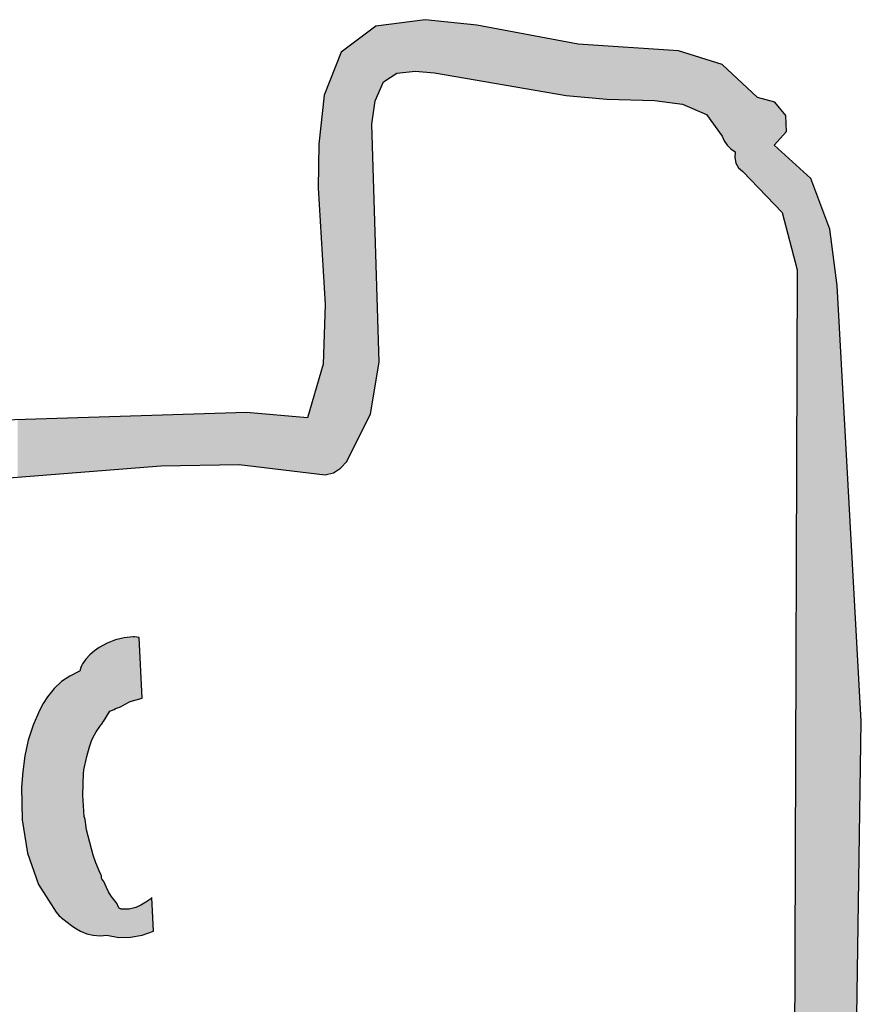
# Model space of a CAD drawing. Extents: x 1.5 to 29.6, y -198.1 to -103.6.
# Tile 35 of 35: x 24.8 to 29.6, y -109.3 to -103.6. Entities that reach past the tile are written whole.
import ezdxf

# ---------------------------------------------------------------- set-up
doc = ezdxf.new("R2010")
doc.units = 0
doc.layers.add('LAYER_3', color=7, linetype='CONTINUOUS')

# ---------------------------------------------------------------- blocks, each defined once
blk = doc.blocks.new('*U10')
at = {"layer": 'LAYER_3', "color": 1}
for points in [[(25.4566, -107.5413), (25.443, -107.1759), (25.4566, -107.1744)], [(25.4566, -107.5413), (25.4566, -107.1744), (25.4657, -107.5389)], [(25.4657, -107.5389), (25.4566, -107.1744), (25.4657, -107.1746)], [(25.4657, -107.5389), (25.4657, -107.1746), (25.4723, -107.5371)], [(25.4723, -107.5371), (25.4657, -107.1746), (25.4723, -107.1753)], [(25.4723, -107.5371), (25.4723, -107.1753), (25.4927, -107.5317)], [(25.4927, -107.5317), (25.4723, -107.1753), (25.4927, -107.1776)], [(25.2668, -107.6868), (25.2646, -107.2334), (25.2668, -107.2321)], [(25.2694, -107.6837), (25.2668, -107.2321), (25.2694, -107.2308)], [(25.2668, -107.6868), (25.2668, -107.2321), (25.2694, -107.6837)], [(25.271, -107.6819), (25.2694, -107.2308), (25.271, -107.2299)], [(25.2694, -107.6837), (25.2694, -107.2308), (25.271, -107.6819)], [(25.2722, -107.6805), (25.271, -107.2299), (25.2722, -107.2292)], [(25.271, -107.6819), (25.271, -107.2299), (25.2722, -107.6805)], [(25.2747, -107.6788), (25.2722, -107.2292), (25.2747, -107.2279)], [(25.2722, -107.6805), (25.2722, -107.2292), (25.2747, -107.6788)], [(25.2756, -107.6781), (25.2747, -107.2279), (25.2756, -107.2274)], [(25.2747, -107.6788), (25.2747, -107.2279), (25.2756, -107.6781)], [(25.2759, -107.6778), (25.2756, -107.2274), (25.2759, -107.2272)], [(25.2756, -107.6781), (25.2756, -107.2274), (25.2759, -107.6778)], [(25.2776, -107.6756), (25.2759, -107.2272), (25.2776, -107.2263)], [(25.2759, -107.6778), (25.2759, -107.2272), (25.2776, -107.6756)], [(25.2793, -107.6734), (25.2776, -107.2263), (25.2793, -107.2254)], [(25.2776, -107.6756), (25.2776, -107.2263), (25.2793, -107.6734)], [(25.2809, -107.6687), (25.2793, -107.2254), (25.2809, -107.2245)], [(25.2793, -107.6734), (25.2793, -107.2254), (25.2809, -107.6687)], [(25.2833, -107.6641), (25.2809, -107.2245), (25.2833, -107.2232)], [(25.2809, -107.6687), (25.2809, -107.2245), (25.2833, -107.6641)], [(25.2835, -107.6635), (25.2833, -107.2232), (25.2835, -107.223)], [(25.2833, -107.6641), (25.2833, -107.2232), (25.2835, -107.6635)], [(25.2869, -107.6602), (25.2835, -107.223), (25.2869, -107.2212)], [(25.2835, -107.6635), (25.2835, -107.223), (25.2869, -107.6602)], [(25.2884, -107.6577), (25.2869, -107.2212), (25.2884, -107.2204)], [(25.2869, -107.6602), (25.2869, -107.2212), (25.2884, -107.6577)], [(25.3033, -107.6339), (25.2884, -107.2204), (25.3033, -107.2122)], [(25.2884, -107.6577), (25.2884, -107.2204), (25.3033, -107.6339)], [(25.3061, -107.6295), (25.3033, -107.2122), (25.3061, -107.2107)], [(25.3033, -107.6339), (25.3033, -107.2122), (25.3061, -107.6295)], [(25.3072, -107.6278), (25.3061, -107.2107), (25.3072, -107.2102)], [(25.3061, -107.6295), (25.3061, -107.2107), (25.3072, -107.6278)], [(25.3154, -107.6147), (25.3072, -107.2102), (25.3154, -107.207)], [(25.3072, -107.6278), (25.3072, -107.2102), (25.3154, -107.6147)], [(25.3231, -107.6023), (25.3154, -107.207), (25.3231, -107.2041)], [(25.3154, -107.6147), (25.3154, -107.207), (25.3231, -107.6023)], [(25.3309, -107.599), (25.3231, -107.2041), (25.3309, -107.2011)], [(25.3231, -107.6023), (25.3231, -107.2041), (25.3309, -107.599)], [(25.3387, -107.5957), (25.3309, -107.2011), (25.3387, -107.1982)], [(25.3309, -107.599), (25.3309, -107.2011), (25.3387, -107.5957)], [(25.3483, -107.5917), (25.3387, -107.1982), (25.3483, -107.1945)], [(25.3387, -107.5957), (25.3387, -107.1982), (25.3483, -107.5917)], [(25.3553, -107.5871), (25.3483, -107.1945), (25.3553, -107.1918)], [(25.3483, -107.5917), (25.3483, -107.1945), (25.3553, -107.5871)], [(25.3559, -107.5867), (25.3553, -107.1918), (25.3559, -107.1917)], [(25.3553, -107.5871), (25.3553, -107.1918), (25.3559, -107.5867)], [(25.3592, -107.5854), (25.3559, -107.1917), (25.3592, -107.1909)], [(25.3559, -107.5867), (25.3559, -107.1917), (25.3592, -107.5854)], [(25.3647, -107.5832), (25.3592, -107.1909), (25.3647, -107.1896)], [(25.3592, -107.5854), (25.3592, -107.1909), (25.3647, -107.5832)], [(25.3679, -107.582), (25.3647, -107.1896), (25.3679, -107.1888)], [(25.3647, -107.5832), (25.3647, -107.1896), (25.3679, -107.582)], [(25.3745, -107.5794), (25.3679, -107.1888), (25.3745, -107.1872)], [(25.3679, -107.582), (25.3679, -107.1888), (25.3745, -107.5794)], [(25.3761, -107.5788), (25.3745, -107.1872), (25.3761, -107.1868)], [(25.3745, -107.5794), (25.3745, -107.1872), (25.3761, -107.5788)], [(25.384, -107.5757), (25.3761, -107.1868), (25.384, -107.185)], [(25.3761, -107.5788), (25.3761, -107.1868), (25.384, -107.5757)], [(25.3871, -107.5742), (25.384, -107.185), (25.3871, -107.1842)], [(25.384, -107.5757), (25.384, -107.185), (25.3871, -107.5742)], [(25.3888, -107.5733), (25.3871, -107.1842), (25.3888, -107.1838)], [(25.3871, -107.5742), (25.3871, -107.1842), (25.3888, -107.5733)], [(25.397, -107.5694), (25.3888, -107.1838), (25.397, -107.1819)], [(25.3888, -107.5733), (25.3888, -107.1838), (25.397, -107.5694)], [(25.4054, -107.5652), (25.397, -107.1819), (25.4054, -107.1799)], [(25.397, -107.5694), (25.397, -107.1819), (25.4054, -107.5652)], [(25.4115, -107.5622), (25.4054, -107.1799), (25.4115, -107.1792)], [(25.4054, -107.5652), (25.4054, -107.1799), (25.4115, -107.5622)], [(25.426, -107.5537), (25.4115, -107.1792), (25.426, -107.1777)], [(25.4115, -107.5622), (25.4115, -107.1792), (25.426, -107.5537)], [(25.4322, -107.5501), (25.426, -107.1777), (25.4322, -107.177)], [(25.426, -107.5537), (25.426, -107.1777), (25.4322, -107.5501)], [(25.4347, -107.5486), (25.4322, -107.177), (25.4347, -107.1767)], [(25.4322, -107.5501), (25.4322, -107.177), (25.4347, -107.5486)], [(25.4394, -107.5459), (25.4347, -107.1767), (25.4394, -107.1762)], [(25.4347, -107.5486), (25.4347, -107.1767), (25.4394, -107.5459)], [(25.4424, -107.5451), (25.4394, -107.1762), (25.4424, -107.1759)], [(25.4394, -107.5459), (25.4394, -107.1762), (25.4424, -107.5451)], [(25.4424, -107.5451), (25.4424, -107.1759), (25.443, -107.5449)], [(25.443, -107.5449), (25.4424, -107.1759), (25.443, -107.1759)], [(25.443, -107.5449), (25.443, -107.1759), (25.4566, -107.5413)], [(25.4927, -107.5317), (25.4927, -107.1776), (25.5021, -107.5292)], [(25.5021, -107.5292), (25.4927, -107.1776), (25.5021, -107.3736)], [(25.2056, -107.8069), (25.1898, -107.2965), (25.2056, -107.2795)], [(25.2084, -107.799), (25.2056, -107.2795), (25.2084, -107.2765)], [(25.2056, -107.8069), (25.2056, -107.2795), (25.2084, -107.799)], [(25.2176, -107.7732), (25.2084, -107.2765), (25.2176, -107.2686)], [(25.2084, -107.799), (25.2084, -107.2765), (25.2176, -107.7732)], [(25.2265, -107.7542), (25.2176, -107.2686), (25.2265, -107.261)], [(25.2176, -107.7732), (25.2176, -107.2686), (25.2265, -107.7542)], [(25.2277, -107.7514), (25.2265, -107.261), (25.2277, -107.2599)], [(25.2265, -107.7542), (25.2265, -107.261), (25.2277, -107.7514)], [(25.2277, -107.7514), (25.2277, -107.2599), (25.2278, -107.7513)], [(25.2278, -107.7513), (25.2277, -107.2599), (25.2278, -107.2599)], [(25.2342, -107.7395), (25.2278, -107.2599), (25.2342, -107.2543)], [(25.2278, -107.7513), (25.2278, -107.2599), (25.2342, -107.7395)], [(25.2433, -107.7229), (25.2342, -107.2543), (25.2433, -107.2479)], [(25.2342, -107.7395), (25.2342, -107.2543), (25.2433, -107.7229)], [(25.2442, -107.7213), (25.2433, -107.2479), (25.2442, -107.2473)], [(25.2433, -107.7229), (25.2433, -107.2479), (25.2442, -107.7213)], [(25.2476, -107.7161), (25.2442, -107.2473), (25.2476, -107.2449)], [(25.2442, -107.7213), (25.2442, -107.2473), (25.2476, -107.7161)], [(25.2616, -107.6943), (25.2476, -107.2449), (25.2616, -107.2351)], [(25.2476, -107.7161), (25.2476, -107.2449), (25.2616, -107.6943)], [(25.2619, -107.6938), (25.2616, -107.2351), (25.2619, -107.2349)], [(25.2616, -107.6943), (25.2616, -107.2351), (25.2619, -107.6938)], [(25.2646, -107.6896), (25.2619, -107.2349), (25.2646, -107.2334)], [(25.2619, -107.6938), (25.2619, -107.2349), (25.2646, -107.6896)], [(25.2646, -107.6896), (25.2646, -107.2334), (25.2668, -107.6868)], [(25.16, -108.8705), (25.1565, -107.3505), (25.16, -107.3398)], [(25.1655, -108.8728), (25.16, -107.3398), (25.1655, -107.3289)], [(25.16, -108.8705), (25.16, -107.3398), (25.1655, -108.8728)], [(25.1675, -108.8737), (25.1655, -107.3289), (25.1675, -107.3261)], [(25.1655, -108.8728), (25.1655, -107.3289), (25.1675, -108.8737)], [(25.1706, -107.9593), (25.1675, -107.3261), (25.1706, -107.3218)], [(25.1675, -108.0851), (25.1675, -107.3261), (25.1706, -107.9593)], [(25.1733, -107.9427), (25.1706, -107.3218), (25.1733, -107.318)], [(25.1706, -107.9593), (25.1706, -107.3218), (25.1733, -107.9427)], [(25.1743, -107.9388), (25.1733, -107.318), (25.1743, -107.3165)], [(25.1733, -107.9427), (25.1733, -107.318), (25.1743, -107.9388)], [(25.1751, -107.9352), (25.1743, -107.3165), (25.1751, -107.3155)], [(25.1743, -107.9388), (25.1743, -107.3165), (25.1751, -107.9352)], [(25.1805, -107.9087), (25.1751, -107.3155), (25.1805, -107.308)], [(25.1751, -107.9352), (25.1751, -107.3155), (25.1805, -107.9087)], [(25.1852, -107.8853), (25.1805, -107.308), (25.1852, -107.3014)], [(25.1805, -107.9087), (25.1805, -107.308), (25.1852, -107.8853)], [(25.1883, -107.8702), (25.1852, -107.3014), (25.1883, -107.2981)], [(25.1852, -107.8853), (25.1852, -107.3014), (25.1883, -107.8702)], [(25.1898, -107.8631), (25.1883, -107.2981), (25.1898, -107.2965)], [(25.1883, -107.8702), (25.1883, -107.2981), (25.1898, -107.8631)], [(25.1898, -107.8631), (25.1898, -107.2965), (25.1898, -107.8628)], [(25.1898, -107.8628), (25.1898, -107.2965), (25.1898, -107.2965)], [(25.1898, -107.8628), (25.1898, -107.2965), (25.2056, -107.8069)], [(25.0926, -108.8271), (25.0705, -107.4142), (25.0926, -107.3993)], [(25.1109, -108.8411), (25.0926, -107.3993), (25.1109, -107.3904)], [(25.0926, -108.8271), (25.0926, -107.3993), (25.1109, -108.8411)], [(25.1321, -108.8552), (25.1109, -107.3904), (25.1321, -107.3801)], [(25.1109, -108.8411), (25.1109, -107.3904), (25.1321, -108.8552)], [(25.148, -108.8645), (25.1321, -107.3801), (25.148, -107.3723)], [(25.1321, -108.8552), (25.1321, -107.3801), (25.148, -108.8645)], [(25.1488, -108.865), (25.148, -107.3723), (25.1488, -107.3721)], [(25.148, -108.8645), (25.148, -107.3723), (25.1488, -108.865)], [(25.1503, -108.8658), (25.1488, -107.3721), (25.1503, -107.372)], [(25.1488, -108.865), (25.1488, -107.3721), (25.1503, -108.8658)], [(25.151, -108.8663), (25.1503, -107.372), (25.151, -107.3718)], [(25.1503, -108.8658), (25.1503, -107.372), (25.151, -108.8663)], [(25.154, -108.868), (25.151, -107.3718), (25.154, -107.3601)], [(25.151, -108.8663), (25.151, -107.3718), (25.154, -108.868)], [(25.1565, -108.8691), (25.154, -107.3601), (25.1565, -107.3505)], [(25.154, -108.868), (25.154, -107.3601), (25.1565, -108.8691)], [(25.1565, -108.8691), (25.1565, -107.3505), (25.16, -108.8705)], [(25.5021, -107.5292), (25.5021, -107.3736), (25.5092, -107.5273)], [(25.5092, -107.5273), (25.5021, -107.3736), (25.5092, -107.5201)], [(25.0322, -108.779), (25.0144, -107.4598), (25.0322, -107.4432)], [(25.0387, -108.7856), (25.0322, -107.4432), (25.0387, -107.4372)], [(25.0322, -108.779), (25.0322, -107.4432), (25.0387, -108.7856)], [(25.045, -108.7911), (25.0387, -107.4372), (25.045, -107.4314)], [(25.0387, -108.7856), (25.0387, -107.4372), (25.045, -108.7911)], [(25.0454, -108.7915), (25.045, -107.4314), (25.0454, -107.4311)], [(25.045, -108.7911), (25.045, -107.4314), (25.0454, -108.7915)], [(25.061, -108.8026), (25.0454, -107.4311), (25.061, -107.4206)], [(25.0454, -108.7915), (25.0454, -107.4311), (25.061, -108.8026)], [(25.0705, -108.8102), (25.061, -107.4206), (25.0705, -107.4142)], [(25.061, -108.8026), (25.061, -107.4206), (25.0705, -108.8102)], [(25.0705, -108.8102), (25.0705, -107.4142), (25.0926, -108.8271)], [(25.0029, -108.7399), (24.9642, -107.5188), (25.0029, -107.4705)], [(25.0144, -108.7579), (25.0029, -107.4705), (25.0144, -107.4598)], [(25.0029, -108.7399), (25.0029, -107.4705), (25.0144, -108.7579)], [(25.0144, -108.7579), (25.0144, -107.4598), (25.0322, -108.779)], [(24.9396, -108.6409), (24.9181, -107.598), (24.9396, -107.5575)], [(24.9642, -108.6794), (24.9396, -107.5575), (24.9642, -107.5188)], [(24.9396, -108.6409), (24.9396, -107.5575), (24.9642, -108.6794)], [(24.9642, -108.6794), (24.9642, -107.5188), (25.0029, -108.7399)], [(25.5092, -107.5273), (25.5092, -107.5201), (25.5096, -107.5272)], [(24.9133, -108.5998), (24.8819, -107.6823), (24.9133, -107.6092)], [(24.9181, -108.6074), (24.9133, -107.6092), (24.9181, -107.598)], [(24.9133, -108.5998), (24.9133, -107.6092), (24.9181, -108.6074)], [(24.9181, -108.6074), (24.9181, -107.598), (24.9396, -108.6409)], [(24.8819, -108.5099), (24.8537, -107.7688), (24.8819, -107.6823)], [(24.8819, -108.5099), (24.8819, -107.6823), (24.9133, -108.5998)], [(24.8501, -108.4188), (24.834, -107.8581), (24.8501, -107.7851)], [(24.8537, -108.4291), (24.8501, -107.7851), (24.8537, -107.7688)], [(24.8501, -108.4188), (24.8501, -107.7851), (24.8537, -108.4291)], [(24.8537, -108.4291), (24.8537, -107.7688), (24.8819, -108.5099)], [(24.834, -108.3186), (24.8216, -107.9488), (24.834, -107.8581)], [(24.834, -108.3186), (24.834, -107.8581), (24.8501, -108.4188)], [(24.8216, -108.2413), (24.8194, -107.9804), (24.8216, -107.9488)], [(24.8216, -108.2413), (24.8216, -107.9488), (24.834, -108.3186)], [(24.8194, -108.2277), (24.8153, -108.0396), (24.8194, -107.9804)], [(24.8194, -108.2277), (24.8194, -107.9804), (24.8216, -108.2413)], [(25.1675, -108.8737), (25.1675, -108.0851), (25.1706, -108.875)], [(25.1706, -108.875), (25.1675, -108.0851), (25.1706, -108.1356)], [(25.1706, -108.875), (25.1706, -108.1356), (25.1733, -108.8761)], [(25.1733, -108.8761), (25.1706, -108.1356), (25.1733, -108.1794)], [(25.1733, -108.8761), (25.1733, -108.1794), (25.1743, -108.8766)], [(25.1743, -108.8766), (25.1733, -108.1794), (25.1743, -108.1965)], [(25.1743, -108.8766), (25.1743, -108.1965), (25.1751, -108.8769)], [(25.1751, -108.8769), (25.1743, -108.1965), (25.1751, -108.2084)], [(25.1751, -108.8769), (25.1751, -108.2084), (25.1805, -108.8792)], [(25.1805, -108.8792), (25.1751, -108.2084), (25.1805, -108.2254)], [(25.1805, -108.8792), (25.1805, -108.2254), (25.1852, -108.8812)], [(25.1852, -108.8812), (25.1805, -108.2254), (25.1852, -108.2612)], [(25.1852, -108.8812), (25.1852, -108.2612), (25.1883, -108.8825)], [(25.1883, -108.8825), (25.1852, -108.2612), (25.1883, -108.2843)], [(25.1883, -108.8825), (25.1883, -108.2843), (25.1898, -108.8831)], [(25.1898, -108.8831), (25.1883, -108.2843), (25.1898, -108.2899)], [(25.1898, -108.8831), (25.1898, -108.2899), (25.1898, -108.8831)], [(25.1898, -108.8831), (25.1898, -108.2899), (25.1898, -108.2901)], [(25.1898, -108.8831), (25.1898, -108.2901), (25.2056, -108.8867)], [(25.2056, -108.8867), (25.1898, -108.2901), (25.2056, -108.3508)], [(25.2056, -108.8867), (25.2056, -108.3508), (25.2084, -108.8874)], [(25.2084, -108.8874), (25.2056, -108.3508), (25.2084, -108.3615)], [(25.2084, -108.8874), (25.2084, -108.3615), (25.2176, -108.8894)], [(25.2176, -108.8894), (25.2084, -108.3615), (25.2176, -108.3967)], [(25.2176, -108.8894), (25.2176, -108.3967), (25.2265, -108.8915)], [(25.2265, -108.8915), (25.2176, -108.3967), (25.2265, -108.4307)], [(25.2265, -108.8915), (25.2265, -108.4307), (25.2277, -108.8918)], [(25.2277, -108.8918), (25.2265, -108.4307), (25.2277, -108.434)], [(25.2277, -108.8918), (25.2277, -108.434), (25.2278, -108.8918)], [(25.2278, -108.8918), (25.2277, -108.434), (25.2278, -108.4341)], [(25.2278, -108.8918), (25.2278, -108.4341), (25.2342, -108.8921)], [(25.2342, -108.8921), (25.2278, -108.4341), (25.2342, -108.4508)], [(25.2342, -108.8921), (25.2342, -108.4508), (25.2433, -108.8927)], [(25.2433, -108.8927), (25.2342, -108.4508), (25.2433, -108.4743)], [(25.2433, -108.8927), (25.2433, -108.4743), (25.2442, -108.8927)], [(25.2442, -108.8927), (25.2433, -108.4743), (25.2442, -108.4774)], [(25.2442, -108.8927), (25.2442, -108.4774), (25.2476, -108.8929)], [(25.2476, -108.8929), (25.2442, -108.4774), (25.2476, -108.489)], [(25.2476, -108.8929), (25.2476, -108.489), (25.2616, -108.8938)], [(25.2616, -108.8938), (25.2476, -108.489), (25.2616, -108.5204)], [(25.2616, -108.8938), (25.2616, -108.5204), (25.2619, -108.8938)], [(25.2619, -108.8938), (25.2616, -108.5204), (25.2619, -108.5211)], [(25.2619, -108.8938), (25.2619, -108.5211), (25.2646, -108.894)], [(25.2646, -108.894), (25.2619, -108.5211), (25.2646, -108.5269)], [(25.2646, -108.894), (25.2646, -108.5269), (25.2668, -108.8941)], [(25.2668, -108.8941), (25.2646, -108.5269), (25.2668, -108.5318)], [(25.2668, -108.8941), (25.2668, -108.5318), (25.2694, -108.8939)], [(25.2694, -108.8939), (25.2668, -108.5318), (25.2694, -108.5374)], [(25.2694, -108.8939), (25.2694, -108.5374), (25.271, -108.8937)], [(25.271, -108.8937), (25.2694, -108.5374), (25.271, -108.5409)], [(25.271, -108.8937), (25.271, -108.5409), (25.2722, -108.8936)], [(25.2722, -108.8936), (25.271, -108.5409), (25.2722, -108.5435)], [(25.2722, -108.8936), (25.2722, -108.5435), (25.2747, -108.8934)], [(25.2747, -108.8934), (25.2722, -108.5435), (25.2747, -108.5489)], [(25.2747, -108.8934), (25.2747, -108.5489), (25.2756, -108.8933)], [(25.2756, -108.8933), (25.2747, -108.5489), (25.2756, -108.5605)], [(25.2756, -108.8933), (25.2756, -108.5605), (25.2759, -108.8932)], [(25.2759, -108.8932), (25.2756, -108.5605), (25.2759, -108.5637)], [(25.2759, -108.8932), (25.2759, -108.5637), (25.2776, -108.8931)], [(25.2776, -108.8931), (25.2759, -108.5637), (25.2776, -108.5659)], [(25.2776, -108.8931), (25.2776, -108.5659), (25.2793, -108.8929)], [(25.2793, -108.8929), (25.2776, -108.5659), (25.2793, -108.5683)], [(25.2793, -108.8929), (25.2793, -108.5683), (25.2809, -108.8928)], [(25.2809, -108.8928), (25.2793, -108.5683), (25.2809, -108.5706)], [(25.2809, -108.8928), (25.2809, -108.5706), (25.2833, -108.8925)], [(25.2833, -108.8925), (25.2809, -108.5706), (25.2833, -108.5739)], [(25.2833, -108.8925), (25.2833, -108.5739), (25.2835, -108.8925)], [(25.2835, -108.8925), (25.2833, -108.5739), (25.2835, -108.5744)], [(25.2835, -108.8925), (25.2835, -108.5744), (25.2869, -108.8922)], [(25.2869, -108.8922), (25.2835, -108.5744), (25.2869, -108.5802)], [(25.2869, -108.8922), (25.2869, -108.5802), (25.2884, -108.892)], [(25.2884, -108.892), (25.2869, -108.5802), (25.2884, -108.5827)], [(25.2884, -108.892), (25.2884, -108.5827), (25.3033, -108.8906)], [(25.3033, -108.8906), (25.2884, -108.5827), (25.3033, -108.6172)], [(25.3033, -108.8906), (25.3033, -108.6172), (25.3061, -108.8904)], [(25.3061, -108.8904), (25.3033, -108.6172), (25.3061, -108.6225)], [(25.3061, -108.8904), (25.3061, -108.6225), (25.3072, -108.8906)], [(25.3072, -108.8906), (25.3061, -108.6225), (25.3072, -108.6246)], [(25.3072, -108.8906), (25.3072, -108.6246), (25.3154, -108.8921)], [(25.3154, -108.8921), (25.3072, -108.6246), (25.3154, -108.6406)], [(25.3154, -108.8921), (25.3154, -108.6406), (25.3231, -108.8936)], [(25.3231, -108.8936), (25.3154, -108.6406), (25.3231, -108.6533)], [(25.3231, -108.8936), (25.3231, -108.6533), (25.3309, -108.8951)], [(25.3309, -108.8951), (25.3231, -108.6533), (25.3309, -108.6661)], [(25.3309, -108.8951), (25.3309, -108.6661), (25.3387, -108.8966)], [(25.3387, -108.8966), (25.3309, -108.6661), (25.3387, -108.6769)], [(25.3387, -108.8966), (25.3387, -108.6769), (25.3483, -108.8984)], [(25.3483, -108.8984), (25.3387, -108.6769), (25.3483, -108.6888)], [(25.3483, -108.8984), (25.3483, -108.6888), (25.3553, -108.8998)], [(25.3553, -108.8998), (25.3483, -108.6888), (25.3553, -108.6974)], [(25.3553, -108.8998), (25.3553, -108.6974), (25.3559, -108.8999)], [(25.3559, -108.8999), (25.3553, -108.6974), (25.3559, -108.6982)], [(25.3559, -108.8999), (25.3559, -108.6982), (25.3592, -108.9006)], [(25.3592, -108.9006), (25.3559, -108.6982), (25.3592, -108.7023)], [(25.3592, -108.9006), (25.3592, -108.7023), (25.3647, -108.9016)], [(25.3647, -108.9016), (25.3592, -108.7023), (25.3647, -108.7105)], [(25.5308, -108.883), (25.5096, -108.7135), (25.5308, -108.7011)], [(25.5583, -108.8735), (25.5308, -108.7011), (25.5583, -108.6818)], [(25.5308, -108.883), (25.5308, -108.7011), (25.5583, -108.8735)], [(25.5601, -108.8729), (25.5583, -108.6818), (25.5601, -108.6802)], [(25.5583, -108.8735), (25.5583, -108.6818), (25.5601, -108.8729)], [(25.5633, -108.8718), (25.5601, -108.6802), (25.5633, -108.6766)], [(25.5601, -108.8729), (25.5601, -108.6802), (25.5633, -108.8718)], [(25.5651, -108.8711), (25.5633, -108.6766), (25.5651, -108.6749)], [(25.5633, -108.8718), (25.5633, -108.6766), (25.5651, -108.8711)], [(25.5651, -108.8711), (25.5651, -108.6749), (25.5744, -108.8679)], [(25.3647, -108.9016), (25.3647, -108.7105), (25.3679, -108.9022)], [(25.3679, -108.9022), (25.3647, -108.7105), (25.3679, -108.7167)], [(25.3679, -108.9022), (25.3679, -108.7167), (25.3745, -108.9035)], [(25.3745, -108.9035), (25.3679, -108.7167), (25.3745, -108.7337)], [(25.3745, -108.9035), (25.3745, -108.7337), (25.3761, -108.9035)], [(25.3761, -108.9035), (25.3745, -108.7337), (25.3761, -108.7379)], [(25.3761, -108.9035), (25.3761, -108.7379), (25.384, -108.9034)], [(25.384, -108.9034), (25.3761, -108.7379), (25.384, -108.7395)], [(25.384, -108.9034), (25.384, -108.7395), (25.3871, -108.9034)], [(25.3871, -108.9034), (25.384, -108.7395), (25.3871, -108.7402)], [(25.3871, -108.9034), (25.3871, -108.7402), (25.3888, -108.9034)], [(25.3888, -108.9034), (25.3871, -108.7402), (25.3888, -108.7408)], [(25.3888, -108.9034), (25.3888, -108.7408), (25.397, -108.9033)], [(25.397, -108.9033), (25.3888, -108.7408), (25.397, -108.7414)], [(25.397, -108.9033), (25.397, -108.7414), (25.4054, -108.9032)], [(25.4054, -108.9032), (25.397, -108.7414), (25.4054, -108.7415)], [(25.4054, -108.9032), (25.4054, -108.7415), (25.4115, -108.9032)], [(25.4115, -108.9032), (25.4054, -108.7415), (25.4115, -108.7416)], [(25.4115, -108.9032), (25.4115, -108.7416), (25.426, -108.903)], [(25.426, -108.903), (25.4115, -108.7416), (25.426, -108.7418)], [(25.4322, -108.903), (25.426, -108.7418), (25.4322, -108.7413)], [(25.426, -108.903), (25.426, -108.7418), (25.4322, -108.903)], [(25.4322, -108.903), (25.4322, -108.7413), (25.4347, -108.903)], [(25.4347, -108.903), (25.4322, -108.7413), (25.4347, -108.7413)], [(25.4394, -108.9029), (25.4347, -108.7413), (25.4394, -108.7404)], [(25.4347, -108.903), (25.4347, -108.7413), (25.4394, -108.9029)], [(25.4424, -108.9029), (25.4394, -108.7404), (25.4424, -108.7399)], [(25.4394, -108.9029), (25.4394, -108.7404), (25.4424, -108.9029)], [(25.443, -108.9028), (25.4424, -108.7399), (25.443, -108.7398)], [(25.4424, -108.9029), (25.4424, -108.7399), (25.443, -108.9028)], [(25.4566, -108.9002), (25.443, -108.7398), (25.4566, -108.7358)], [(25.443, -108.9028), (25.443, -108.7398), (25.4566, -108.9002)], [(25.4657, -108.8985), (25.4566, -108.7358), (25.4657, -108.7331)], [(25.4566, -108.9002), (25.4566, -108.7358), (25.4657, -108.8985)], [(25.4723, -108.8973), (25.4657, -108.7331), (25.4723, -108.7312)], [(25.4657, -108.8985), (25.4657, -108.7331), (25.4723, -108.8973)], [(25.4927, -108.8935), (25.4723, -108.7312), (25.4927, -108.7221)], [(25.4723, -108.8973), (25.4723, -108.7312), (25.4927, -108.8935)], [(25.5021, -108.8917), (25.4927, -108.7221), (25.5021, -108.7178)], [(25.4927, -108.8935), (25.4927, -108.7221), (25.5021, -108.8917)], [(25.5092, -108.8904), (25.5021, -108.7178), (25.5092, -108.7137)], [(25.5021, -108.8917), (25.5021, -108.7178), (25.5092, -108.8904)], [(25.5096, -108.8903), (25.5092, -108.7137), (25.5096, -108.7135)], [(25.5092, -108.8904), (25.5092, -108.7137), (25.5096, -108.8903)], [(25.5096, -108.8903), (25.5096, -108.7135), (25.5308, -108.883)]]:
    blk.add_solid(points, dxfattribs=at)
blk = doc.blocks.new('*U15')
at = {"layer": 'LAYER_3', "color": 1}
for points in [[(26.8511, -104.0879), (26.8365, -103.6707), (26.8511, -103.6596)], [(26.8536, -104.0824), (26.8511, -103.6596), (26.8536, -103.6578)], [(26.8511, -104.0879), (26.8511, -103.6596), (26.8536, -104.0824)], [(26.8725, -104.0392), (26.8536, -103.6578), (26.8725, -103.6554)], [(26.8536, -104.0824), (26.8536, -103.6578), (26.8725, -104.0392)], [(26.899, -103.979), (26.8725, -103.6554), (26.899, -103.652)], [(26.8725, -104.0392), (26.8725, -103.6554), (26.899, -103.979)], [(26.9757, -103.9296), (26.899, -103.652), (26.9757, -103.6422)], [(26.899, -103.979), (26.899, -103.652), (26.9757, -103.9296)], [(27.0802, -103.9182), (26.9757, -103.6422), (27.0802, -103.6288)], [(26.9757, -103.9296), (26.9757, -103.6422), (27.0802, -103.9182)], [(27.0982, -103.9197), (27.0802, -103.6288), (27.0982, -103.6265)], [(27.0802, -103.9182), (27.0802, -103.6288), (27.0982, -103.9197)], [(27.1388, -103.9232), (27.0982, -103.6265), (27.1388, -103.6213)], [(27.0982, -103.9197), (27.0982, -103.6265), (27.1388, -103.9232)], [(27.1388, -103.9232), (27.1388, -103.6213), (27.1745, -103.9264)], [(27.1745, -103.9264), (27.1388, -103.6213), (27.1745, -103.6252)], [(27.1745, -103.9264), (27.1745, -103.6252), (27.1913, -103.9278)], [(27.1913, -103.9278), (27.1745, -103.6252), (27.1913, -103.627)], [(27.1913, -103.9278), (27.1913, -103.627), (27.436, -103.9696)], [(27.436, -103.9696), (27.1913, -103.627), (27.436, -103.6534)], [(27.436, -103.9696), (27.436, -103.6534), (27.857, -104.0414)], [(27.857, -104.0414), (27.436, -103.6534), (27.857, -103.7324)], [(26.8062, -105.9256), (26.6941, -103.7784), (26.8062, -103.6936)], [(26.8237, -105.8902), (26.8062, -103.6936), (26.8237, -103.6803)], [(26.8062, -105.9256), (26.8062, -103.6936), (26.8237, -105.8902)], [(26.8319, -105.8402), (26.8237, -103.6803), (26.8319, -103.6741)], [(26.8237, -105.8902), (26.8237, -103.6803), (26.8319, -105.8402)], [(26.8365, -104.1914), (26.8319, -103.6741), (26.8365, -103.6707)], [(26.8319, -104.2236), (26.8319, -103.6741), (26.8365, -104.1914)], [(26.8365, -104.1914), (26.8365, -103.6707), (26.8511, -104.0879)], [(27.857, -104.0414), (27.857, -103.7324), (27.9505, -104.0574)], [(27.9505, -104.0574), (27.857, -103.7324), (27.9505, -103.75)], [(27.9505, -104.0574), (27.9505, -103.75), (27.9767, -104.0597)], [(27.9767, -104.0597), (27.9505, -103.75), (27.9767, -103.7549)], [(27.9767, -104.0597), (27.9767, -103.7549), (28.018, -104.0633)], [(28.018, -104.0633), (27.9767, -103.7549), (28.018, -103.7626)], [(28.018, -104.0633), (28.018, -103.7626), (28.1844, -104.0779)], [(28.1844, -104.0779), (28.018, -103.7626), (28.1844, -103.7735)], [(28.1844, -104.0779), (28.1844, -103.7735), (28.2305, -104.0793)], [(28.2305, -104.0793), (28.1844, -103.7735), (28.2305, -103.7766)], [(26.6517, -106.2029), (26.6097, -103.9233), (26.6517, -103.8164)], [(26.655, -106.1994), (26.6517, -103.8164), (26.655, -103.808)], [(26.6517, -106.2029), (26.6517, -103.8164), (26.655, -106.1994)], [(26.6878, -106.164), (26.655, -103.808), (26.6878, -103.7831)], [(26.655, -106.1994), (26.655, -103.808), (26.6878, -106.164)], [(26.6941, -106.1513), (26.6878, -103.7831), (26.6941, -103.7784)], [(26.6878, -106.164), (26.6878, -103.7831), (26.6941, -106.1513)], [(26.6941, -106.1513), (26.6941, -103.7784), (26.8062, -105.9256)], [(28.2305, -104.0793), (28.2305, -103.7766), (28.4576, -104.0862)], [(28.4576, -104.0862), (28.2305, -103.7766), (28.4576, -103.7914)], [(28.4576, -104.0862), (28.4576, -103.7914), (28.5967, -104.1042)], [(28.5967, -104.1042), (28.4576, -103.7914), (28.5967, -103.8006)], [(28.5967, -104.1042), (28.5967, -103.8006), (28.6187, -104.107)], [(28.6187, -104.107), (28.5967, -103.8006), (28.6187, -103.8075)], [(28.6187, -104.107), (28.6187, -103.8075), (28.7581, -104.1677)], [(28.7581, -104.1677), (28.6187, -103.8075), (28.7581, -103.8512)], [(28.7581, -104.1677), (28.7581, -103.8512), (28.8474, -104.2913)], [(28.8474, -104.2913), (28.7581, -103.8512), (28.8474, -103.8792)], [(28.8474, -104.2913), (28.8474, -103.8792), (28.8479, -104.2923)], [(28.8479, -104.2923), (28.8474, -103.8792), (28.8479, -103.8794)], [(28.8479, -104.2923), (28.8479, -103.8794), (28.8596, -104.3185)], [(28.8596, -104.3185), (28.8479, -103.8794), (28.8596, -103.8903)], [(26.6097, -106.2293), (26.5917, -103.9694), (26.6097, -103.9233)], [(26.6097, -106.2293), (26.6097, -103.9233), (26.6517, -106.2029)], [(28.8596, -104.3185), (28.8596, -103.8903), (28.8767, -104.3431)], [(28.8767, -104.3431), (28.8596, -103.8903), (28.8767, -103.9062)], [(28.8767, -104.3431), (28.8767, -103.9062), (28.8978, -104.3643)], [(28.8978, -104.3643), (28.8767, -103.9062), (28.8978, -103.9259)], [(28.8978, -104.3643), (28.8978, -103.9259), (28.9197, -104.3795)], [(28.9197, -104.3795), (28.8978, -103.9259), (28.9197, -103.9463)], [(26.5917, -106.2338), (26.5633, -104.0419), (26.5917, -103.9694)], [(26.5917, -106.2338), (26.5917, -103.9694), (26.6097, -106.2293)], [(28.9197, -104.3795), (28.9197, -103.9463), (28.9223, -104.3813)], [(28.9223, -104.3813), (28.9197, -103.9463), (28.9223, -103.9487)], [(28.9223, -104.4275), (28.9223, -103.9487), (28.9259, -104.4463)], [(28.9259, -104.4463), (28.9223, -103.9487), (28.9259, -103.9521)], [(28.9259, -104.4463), (28.9259, -103.9521), (28.9414, -104.4743)], [(28.9414, -104.4743), (28.9259, -103.9521), (28.9414, -103.9665)], [(28.9414, -104.4743), (28.9414, -103.9665), (28.967, -104.4953)], [(28.967, -104.4953), (28.9414, -103.9665), (28.967, -103.9904)], [(28.967, -104.4953), (28.967, -103.9904), (28.9816, -104.5105)], [(28.9816, -104.5105), (28.967, -103.9904), (28.9816, -104.004)], [(26.5577, -105.171), (26.5519, -104.1069), (26.5577, -104.056)], [(26.5619, -105.2394), (26.5577, -104.056), (26.5619, -104.0454)], [(26.5577, -105.171), (26.5577, -104.056), (26.5619, -105.2394)], [(26.5633, -105.2613), (26.5619, -104.0454), (26.5633, -104.0419)], [(26.5619, -105.2394), (26.5619, -104.0454), (26.5633, -105.2613)], [(26.5633, -106.241), (26.5633, -104.0419), (26.5917, -106.2338)], [(28.9816, -104.5105), (28.9816, -104.004), (29.0511, -104.5828)], [(29.0511, -104.5828), (28.9816, -104.004), (29.0511, -104.0687)], [(26.5519, -105.0758), (26.5457, -104.1612), (26.5519, -104.1069)], [(26.5519, -105.0758), (26.5519, -104.1069), (26.5577, -105.171)], [(29.0511, -104.5828), (29.0511, -104.0687), (29.1461, -104.6816)], [(29.1461, -104.6816), (29.0511, -104.0687), (29.1461, -104.0957)], [(29.1461, -104.3436), (29.1461, -104.0957), (29.1465, -104.3434)], [(29.1465, -104.3434), (29.1461, -104.0957), (29.1465, -104.0958)], [(29.1465, -104.3434), (29.1465, -104.0958), (29.1504, -104.3392)], [(29.1504, -104.3392), (29.1465, -104.0958), (29.1504, -104.0969)], [(29.1504, -104.3392), (29.1504, -104.0969), (29.1937, -104.2926)], [(29.1937, -104.2926), (29.1504, -104.0969), (29.1937, -104.1496)], [(26.5457, -104.9743), (26.5256, -104.3377), (26.5457, -104.1612)], [(26.5457, -104.9743), (26.5457, -104.1612), (26.5519, -105.0758)], [(29.1937, -104.2926), (29.1937, -104.1496), (29.2131, -104.2718)], [(29.2131, -104.2718), (29.1937, -104.1496), (29.2131, -104.1732)], [(26.8319, -105.8402), (26.8319, -104.2236), (26.8365, -105.8123)], [(26.8365, -105.8123), (26.8319, -104.2236), (26.8365, -104.3775)], [(29.2131, -104.2718), (29.2131, -104.1732), (29.2187, -104.2658)], [(26.5256, -104.6443), (26.5222, -104.5889), (26.5256, -104.3377)], [(26.5256, -104.6443), (26.5256, -104.3377), (26.5457, -104.9743)], [(26.8365, -105.8123), (26.8365, -104.3775), (26.8511, -105.7225)], [(26.8511, -105.7225), (26.8365, -104.3775), (26.8511, -104.8718)], [(28.9223, -104.4275), (28.9197, -104.4142), (28.9223, -104.3813)], [(29.1461, -104.6816), (29.1461, -104.3436), (29.1465, -104.682)], [(29.1465, -104.682), (29.1461, -104.3436), (29.1465, -104.344)], [(29.1465, -104.682), (29.1465, -104.344), (29.1504, -104.6861)], [(29.1504, -104.6861), (29.1465, -104.344), (29.1504, -104.3475)], [(29.1504, -104.6861), (29.1504, -104.3475), (29.1937, -104.7312)], [(29.1937, -104.7312), (29.1504, -104.3475), (29.1937, -104.3871)], [(29.1937, -104.7312), (29.1937, -104.3871), (29.2131, -104.8057)], [(29.2131, -104.8057), (29.1937, -104.3871), (29.2131, -104.4048)], [(29.2131, -104.8057), (29.2131, -104.4048), (29.2187, -104.827)], [(29.2187, -104.827), (29.2131, -104.4048), (29.2187, -104.4098)], [(29.2187, -104.827), (29.2187, -104.4098), (29.2519, -104.9546)], [(29.2519, -104.9546), (29.2187, -104.4098), (29.2519, -104.4401)], [(29.2519, -104.9546), (29.2519, -104.4401), (29.2796, -105.0611)], [(29.2796, -105.0611), (29.2519, -104.4401), (29.2796, -104.4654)], [(29.2796, -113.1314), (29.2796, -104.4654), (29.3531, -113.1206)], [(29.3531, -113.1206), (29.2796, -104.4654), (29.3531, -104.5326)], [(29.3531, -113.1206), (29.3531, -104.5326), (29.3569, -113.1214)], [(29.3569, -113.1214), (29.3531, -104.5326), (29.3569, -104.536)], [(29.3569, -113.1214), (29.3569, -104.536), (29.3846, -113.1271)], [(29.3846, -113.1271), (29.3569, -104.536), (29.3846, -104.6096)], [(29.3846, -113.1271), (29.3846, -104.6096), (29.4159, -113.1264)], [(29.4159, -113.1264), (29.3846, -104.6096), (29.4159, -104.6924)], [(29.4159, -113.1264), (29.4159, -104.6924), (29.4455, -113.1181)], [(29.4455, -113.1181), (29.4159, -104.6924), (29.4455, -104.7709)], [(29.4455, -113.1181), (29.4455, -104.7709), (29.4665, -113.105)], [(29.4665, -113.105), (29.4455, -104.7709), (29.4665, -104.8267)], [(29.4665, -113.105), (29.4665, -104.8267), (29.4722, -113.1015)], [(29.4722, -113.1015), (29.4665, -104.8267), (29.4722, -104.8702)], [(26.8511, -105.7225), (26.8511, -104.8718), (26.8536, -105.7078)], [(26.8536, -105.7078), (26.8511, -104.8718), (26.8536, -104.9531)], [(29.4722, -113.1015), (29.4722, -104.8702), (29.5086, -113.0956)], [(29.5086, -113.0956), (29.4722, -104.8702), (29.5086, -105.1507)], [(26.8536, -105.7078), (26.8536, -104.9531), (26.8725, -105.5919)], [(29.2796, -113.1314), (29.2519, -112.9357), (29.2796, -105.0611)], [(29.5086, -113.0956), (29.5086, -105.1507), (29.5314, -113.0919)], [(29.5314, -113.0919), (29.5086, -105.1507), (29.5314, -105.5606)], [(26.5619, -106.2413), (26.5577, -105.4282), (26.5619, -105.3017)], [(26.5633, -106.241), (26.5619, -105.3017), (26.5633, -105.2613)], [(26.5619, -106.2413), (26.5619, -105.3017), (26.5633, -106.241)], [(26.5577, -106.2408), (26.5519, -105.6042), (26.5577, -105.4282)], [(26.5577, -106.2408), (26.5577, -105.4282), (26.5619, -106.2413)], [(29.5314, -113.0919), (29.5314, -105.5606), (29.5325, -113.0912)], [(29.5325, -113.0912), (29.5314, -105.5606), (29.5325, -105.5803)], [(29.5325, -112.922), (29.5325, -105.5803), (29.5741, -112.6189)], [(29.5741, -112.6189), (29.5325, -105.5803), (29.5741, -106.3266)], [(26.5457, -106.2393), (26.5256, -105.6944), (26.5457, -105.6254)], [(26.5519, -106.2401), (26.5457, -105.6254), (26.5519, -105.6042)], [(26.5457, -106.2393), (26.5457, -105.6254), (26.5519, -106.2401)], [(26.5519, -106.2401), (26.5519, -105.6042), (26.5577, -106.2408)], [(26.5256, -106.2369), (26.5222, -105.7059), (26.5256, -105.6944)], [(26.5256, -106.2369), (26.5256, -105.6944), (26.5457, -106.2393)], [(26.5222, -106.2365), (26.4962, -105.7948), (26.5222, -105.7059)], [(26.5222, -106.2365), (26.5222, -105.7059), (26.5256, -106.2369)], [(26.4962, -106.2334), (26.4616, -105.9133), (26.4962, -105.7948)], [(26.4962, -106.2334), (26.4962, -105.7948), (26.5222, -106.2365)], [(24.8836, -106.2472), (24.7933, -105.9236), (24.8836, -105.9207)], [(24.7933, -106.2544), (24.7933, -105.9236), (24.8836, -106.2472)], [(24.9954, -106.2383), (24.8836, -105.9207), (24.9954, -105.9172)], [(24.8836, -106.2472), (24.8836, -105.9207), (24.9954, -106.2383)], [(25.1569, -106.2254), (24.9954, -105.9172), (25.1569, -105.9121)], [(24.9954, -106.2383), (24.9954, -105.9172), (25.1569, -106.2254)], [(25.3535, -106.2097), (25.1569, -105.9121), (25.3535, -105.9059)], [(25.1569, -106.2254), (25.1569, -105.9121), (25.3535, -106.2097)], [(25.3567, -106.2094), (25.3535, -105.9059), (25.3567, -105.9058)], [(25.3535, -106.2097), (25.3535, -105.9059), (25.3567, -106.2094)], [(25.5537, -106.1937), (25.3567, -105.9058), (25.5537, -105.8996)], [(25.3567, -106.2094), (25.3567, -105.9058), (25.5537, -106.1937)], [(25.5762, -106.1919), (25.5537, -105.8996), (25.5762, -105.8989)], [(25.5537, -106.1937), (25.5537, -105.8996), (25.5762, -106.1919)], [(25.6163, -106.1887), (25.5762, -105.8989), (25.6163, -105.8976)], [(25.5762, -106.1919), (25.5762, -105.8989), (25.6163, -106.1887)], [(25.6983, -106.1874), (25.6163, -105.8976), (25.6983, -105.895)], [(25.6163, -106.1887), (25.6163, -105.8976), (25.6983, -106.1874)], [(25.8194, -106.1856), (25.6983, -105.895), (25.8194, -105.8912)], [(25.6983, -106.1874), (25.6983, -105.895), (25.8194, -106.1856)], [(25.8377, -106.1853), (25.8194, -105.8912), (25.8377, -105.8906)], [(25.8194, -106.1856), (25.8194, -105.8912), (25.8377, -106.1853)], [(25.9787, -106.1831), (25.8377, -105.8906), (25.9787, -105.8862)], [(25.8377, -106.1853), (25.8377, -105.8906), (25.9787, -106.1831)], [(26.0072, -106.1827), (25.9787, -105.8862), (26.0072, -105.8853)], [(25.9787, -106.1831), (25.9787, -105.8862), (26.0072, -106.1827)], [(26.0674, -106.1818), (26.0072, -105.8853), (26.0674, -105.8834)], [(26.0072, -106.1827), (26.0072, -105.8853), (26.0674, -106.1818)], [(26.0986, -106.1855), (26.0674, -105.8834), (26.0986, -105.8824)], [(26.0674, -106.1818), (26.0674, -105.8834), (26.0986, -106.1855)], [(26.1106, -106.187), (26.0986, -105.8824), (26.1106, -105.882)], [(26.0986, -106.1855), (26.0986, -105.8824), (26.1106, -106.187)], [(26.1106, -106.187), (26.1106, -105.882), (26.1282, -106.1891)], [(26.1282, -106.1891), (26.1106, -105.882), (26.1282, -105.8836)], [(26.1282, -106.1891), (26.1282, -105.8836), (26.1926, -106.1968)], [(26.1926, -106.1968), (26.1282, -105.8836), (26.1926, -105.8893)], [(26.1926, -106.1968), (26.1926, -105.8893), (26.2496, -106.2037)], [(26.2496, -106.2037), (26.1926, -105.8893), (26.2496, -105.8944)], [(26.2496, -106.2037), (26.2496, -105.8944), (26.252, -106.204)], [(26.252, -106.204), (26.2496, -105.8944), (26.252, -105.8946)], [(26.252, -106.204), (26.252, -105.8946), (26.3047, -106.2103)], [(26.3047, -106.2103), (26.252, -105.8946), (26.3047, -105.8993)], [(26.3047, -106.2103), (26.3047, -105.8993), (26.3555, -106.2164)], [(26.3555, -106.2164), (26.3047, -105.8993), (26.3555, -105.9039)], [(26.3555, -106.2164), (26.3555, -105.9039), (26.4049, -106.2224)], [(26.4049, -106.2224), (26.3555, -105.9039), (26.4049, -105.9083)], [(26.4049, -106.2224), (26.4049, -105.9083), (26.4521, -106.2281)], [(26.4521, -106.2281), (26.4049, -105.9083), (26.4521, -105.9125)], [(26.4521, -106.2281), (26.4521, -105.9125), (26.4616, -106.2292)], [(26.4616, -106.2292), (26.4521, -105.9125), (26.4616, -105.9133)], [(26.4616, -106.2292), (26.4616, -105.9133), (26.4962, -106.2334)], [(29.5741, -112.6189), (29.5741, -106.3266), (29.5772, -112.4174)], [(29.5772, -112.4174), (29.5741, -106.3266), (29.5772, -106.3807)], [(29.5772, -112.4174), (29.5772, -106.3807), (29.5801, -112.2217)], [(29.5801, -112.2217), (29.5772, -106.3807), (29.5801, -106.4332)], [(29.5801, -112.2217), (29.5801, -106.4332), (29.5941, -111.2819)], [(29.5941, -111.2819), (29.5801, -106.4332), (29.5941, -106.6855)], [(29.5941, -111.2819), (29.5941, -106.6855), (29.6484, -107.6582)]]:
    blk.add_solid(points, dxfattribs=at)
blk = doc.blocks.new('BLOCK_2')
at = {"layer": 'LAYER_3'}
for points in [[(29.5741, -112.6189), (29.6484, -107.6582), (29.5086, -105.1507), (29.4665, -104.8267), (29.3569, -104.536), (29.1461, -104.3436), (29.1465, -104.3434), (29.2187, -104.2658), (29.2131, -104.1732), (29.1504, -104.0969), (29.0511, -104.0687), (28.8479, -103.8794), (28.5967, -103.8006), (28.018, -103.7626), (27.436, -103.6534), (27.1388, -103.6213), (26.8536, -103.6578), (26.655, -103.808), (26.5577, -104.056), (26.5256, -104.3377), (26.5222, -104.5889), (26.5633, -105.2613), (26.5519, -105.6042), (26.4616, -105.9133), (26.1106, -105.882), (21.0746, -106.0409)], [(24.7197, -106.2603), (25.6163, -106.1887), (26.0674, -106.1818), (26.5619, -106.2413), (26.6097, -106.2293), (26.6517, -106.2029), (26.6878, -106.164), (26.8237, -105.8902), (26.8725, -105.5919), (26.8319, -104.2236), (26.8511, -104.0879), (26.899, -103.979), (26.9757, -103.9296), (27.0802, -103.9182), (27.1913, -103.9278), (27.9505, -104.0574), (28.1844, -104.0779), (28.4576, -104.0862), (28.6187, -104.107), (28.7581, -104.1677), (28.8474, -104.2913), (28.8596, -104.3185), (28.8767, -104.3431), (28.8978, -104.3643), (28.9223, -104.3813), (28.9197, -104.4142), (28.9259, -104.4463), (28.9414, -104.4743), (28.967, -104.4953), (29.1937, -104.7312), (29.2796, -105.0611), (29.2519, -112.9357)], [(25.1733, -107.9427), (25.1743, -107.9388), (25.1898, -107.8631), (25.2056, -107.8069), (25.2176, -107.7732), (25.2277, -107.7514), (25.2442, -107.7213), (25.2646, -107.6896), (25.2694, -107.6837), (25.2722, -107.6805), (25.2756, -107.6781), (25.2793, -107.6734), (25.2809, -107.6687), (25.2835, -107.6635), (25.2869, -107.6602), (25.3231, -107.6023), (25.3483, -107.5917), (25.3559, -107.5867), (25.384, -107.5757), (25.4115, -107.5622), (25.4394, -107.5459), (25.5096, -107.5272), (25.4927, -107.1776), (25.4657, -107.1746), (25.4566, -107.1744), (25.4054, -107.1799), (25.3553, -107.1918), (25.3072, -107.2102), (25.2619, -107.2349), (25.2342, -107.2543), (25.2084, -107.2765), (25.1852, -107.3014), (25.1655, -107.3289), (25.16, -107.3398), (25.1565, -107.3505), (25.151, -107.3718), (25.1503, -107.372), (25.1488, -107.3721), (25.148, -107.3723), (25.0926, -107.3993), (25.045, -107.4314), (25.0029, -107.4705), (24.9642, -107.5188), (24.9396, -107.5575), (24.9181, -107.598), (24.8819, -107.6823), (24.8537, -107.7688), (24.834, -107.8581), (24.8216, -107.9488), (24.8153, -108.0396), (24.8194, -108.2277), (24.8501, -108.4188), (24.9133, -108.5998), (25.0144, -108.7579), (25.0322, -108.779), (25.0387, -108.7856), (25.0454, -108.7915), (25.061, -108.8026), (25.0705, -108.8102), (25.1109, -108.8411), (25.1321, -108.8552), (25.154, -108.868), (25.1898, -108.8831), (25.2278, -108.8918), (25.2668, -108.8941), (25.3061, -108.8904), (25.3745, -108.9035), (25.4424, -108.9029), (25.5092, -108.8904), (25.5744, -108.8679), (25.5651, -108.6749), (25.5633, -108.6766), (25.5601, -108.6802), (25.5583, -108.6818), (25.5308, -108.7011), (25.5021, -108.7178), (25.4723, -108.7312), (25.443, -108.7398), (25.4347, -108.7413), (25.4322, -108.7413), (25.426, -108.7418), (25.397, -108.7414), (25.3888, -108.7408), (25.3871, -108.7402), (25.3761, -108.7379), (25.3679, -108.7167), (25.3647, -108.7105), (25.3592, -108.7023), (25.3387, -108.6769), (25.3309, -108.6661), (25.3154, -108.6406), (25.3033, -108.6172), (25.2884, -108.5827), (25.2833, -108.5739), (25.2776, -108.5659), (25.2759, -108.5637), (25.2747, -108.5489), (25.271, -108.5409), (25.2616, -108.5204), (25.2476, -108.489), (25.2433, -108.4743), (25.2265, -108.4307), (25.1883, -108.2843), (25.1805, -108.2254), (25.1751, -108.2084), (25.1675, -108.0851), (25.1706, -107.9593), (25.1733, -107.9427)]]:
    blk.add_lwpolyline(points, dxfattribs=at)
at = {"layer": 'LAYER_3', "color": 1}
for name in ['*U15', '*U10']:
    blk.add_blockref(name, (0, 0), dxfattribs=at)

msp = doc.modelspace()

# ---------------------------------------------------------------- block references
at = {"layer": 'LAYER_3'}
msp.add_blockref('BLOCK_2', (0, 0), dxfattribs=at)

doc.saveas('drawing.dxf')
